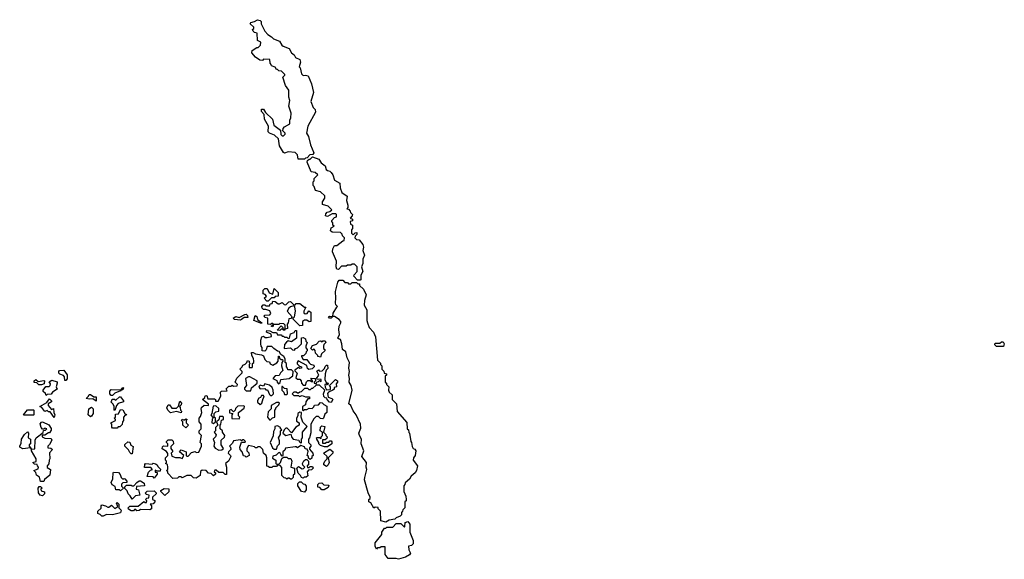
# Model space of a CAD drawing. Extents: x 2219101 to 2444320, y 201258 to 358766.
# Tile 233 of 256: x 2340678 to 2349142, y 341952 to 346589. Entities that reach past the tile are written whole.
import ezdxf

# ---------------------------------------------------------------- set-up
doc = ezdxf.new("R2010")
doc.units = 0

msp = doc.modelspace()

# ---------------------------------------------------------------- linework, layer by layer
at = {"layer": '0CON10XD'}
for points in [[(2343125, 345390), (2343071.7, 345391.7), (2343067, 345427), (2343047, 345447), (2342985, 345452.5), (2342955, 345442.5), (2342945, 345447.5), (2342911.2, 345505), (2342902.5, 345565), (2342867.3, 345597.3), (2342824.4, 345614.4), (2342813.8, 345625), (2342816.7, 345675), (2342783.3, 345735), (2342780, 345775), (2342755, 345800), (2342755, 345820), (2342775, 345820), (2342791.7, 345791.7), (2342850, 345735), (2342863, 345683), (2342919.3, 345639.3), (2342923, 345603), (2342935, 345590), (2342945, 345590), (2342960, 345605), (2342960, 345615), (2342940, 345635), (2342942.5, 345655), (2342955, 345670), (2343000, 345695), (2343000, 345725), (2343010, 345745), (2343012.5, 345785), (2342992.5, 345845), (2343000, 345895), (2342990, 345925), (2342990, 345985), (2342963, 346023), (2342940, 346095), (2342958.3, 346111.7), (2342958.3, 346118.3), (2342928.3, 346148.3), (2342905, 346150), (2342895, 346160), (2342885, 346160), (2342875, 346180), (2342841.7, 346191.7), (2342840, 346205), (2342830, 346215), (2342828.3, 346248.3), (2342775, 346250), (2342765, 346240), (2342743, 346243), (2342705, 346267.5), (2342673.3, 346305), (2342676.7, 346323.3), (2342715, 346350), (2342728.3, 346351.7), (2342748.3, 346371.7), (2342750, 346395), (2342721.7, 346411.7), (2342720, 346475), (2342695, 346480), (2342685, 346490), (2342680, 346505), (2342690, 346515), (2342690, 346525), (2342660, 346555), (2342663.6, 346566.4), (2342695, 346572.5), (2342720.7, 346589.3), (2342745, 346582.5), (2342752.5, 346575), (2342753, 346553), (2342785, 346490), (2342811.7, 346461.7), (2342843, 346443), (2342860, 346425), (2342912.5, 346405), (2342931.7, 346371.7), (2342943, 346363), (2342993, 346343), (2343013.3, 346303.3), (2343038.3, 346288.3), (2343050, 346265), (2343086.4, 346246.4), (2343092.5, 346225), (2343080, 346185), (2343090, 346175), (2343100, 346125), (2343115, 346110), (2343135, 346112.5), (2343156.4, 346106.4), (2343187, 346037), (2343202.5, 345965), (2343180, 345885), (2343200, 345835), (2343217, 345817), (2343220, 345795), (2343153.3, 345675), (2343142.5, 345615), (2343160, 345585), (2343177.5, 345515), (2343207.5, 345445), (2343198.3, 345431.7), (2343171.7, 345428.3), (2343148.3, 345401.7), (2343135, 345400), (2343125, 345390)], [(2343605, 344350), (2343581.7, 344351.7), (2343550, 344385), (2343551.7, 344398.3), (2343580, 344425), (2343580, 344465), (2343555, 344490), (2343535, 344490), (2343525, 344480), (2343495, 344480), (2343485, 344470), (2343445, 344470), (2343418.3, 344441.7), (2343403.3, 344445), (2343397.5, 344465), (2343402.5, 344515), (2343366.7, 344595), (2343370.7, 344619.3), (2343385, 344650), (2343405, 344650), (2343455, 344690), (2343468.3, 344691.7), (2343470, 344715), (2343451.7, 344731.7), (2343450, 344745), (2343435, 344760), (2343365, 344762.5), (2343350, 344775), (2343355, 344800), (2343380, 344815), (2343370, 344825), (2343370, 344845), (2343360, 344855), (2343360, 344865), (2343385, 344890), (2343400, 344895), (2343400, 344915), (2343395, 344920), (2343365, 344920), (2343325, 344897.5), (2343307.5, 344905), (2343308.3, 344921.7), (2343320, 344935), (2343345, 344940), (2343360, 344955), (2343328.3, 344988.3), (2343281.7, 345001.7), (2343280, 345025), (2343300, 345055), (2343300, 345075), (2343265, 345110), (2343221.7, 345121.7), (2343210, 345155), (2343200, 345165), (2343200, 345195), (2343210, 345205), (2343210, 345225), (2343240, 345255), (2343217, 345277), (2343183.3, 345283.3), (2343150, 345365), (2343151.7, 345378.3), (2343165, 345390), (2343175, 345390), (2343195, 345410), (2343250.7, 345390.7), (2343270.7, 345360.7), (2343303.3, 345335), (2343311.7, 345301.7), (2343322.5, 345292.5), (2343345, 345287.5), (2343356.1, 345276.1), (2343370, 345255), (2343385, 345210), (2343430, 345185), (2343432.5, 345145), (2343447.5, 345105), (2343491.7, 345071.7), (2343487.5, 345035), (2343500, 344995), (2343500, 344975), (2343490, 344965), (2343505, 344960), (2343520, 344945), (2343521.7, 344931.7), (2343537.5, 344915), (2343537, 344903), (2343520, 344885), (2343540, 344875), (2343538.3, 344861.7), (2343520, 344855), (2343521.7, 344831.7), (2343540, 344825), (2343540, 344795), (2343530, 344785), (2343530, 344755), (2343545, 344740), (2343561.7, 344758.3), (2343575, 344760), (2343577, 344743), (2343561.7, 344728.3), (2343560, 344715), (2343571.7, 344701.7), (2343596.4, 344696.4), (2343627, 344657), (2343632.5, 344635), (2343627.5, 344605), (2343642.5, 344565), (2343628.3, 344531.7), (2343627.5, 344495), (2343617.5, 344465), (2343627.5, 344425), (2343610, 344395), (2343610, 344355), (2343605, 344350)], [(2342815, 344170), (2342801.7, 344171.7), (2342780, 344195), (2342800, 344215), (2342788.3, 344228.3), (2342770, 344235), (2342770, 344265), (2342785, 344280), (2342805, 344280), (2342821.7, 344241.7), (2342855, 344230), (2342865, 344280), (2342900, 344245), (2342900, 344215), (2342875, 344210), (2342865, 344200), (2342841.7, 344198.3), (2342815, 344170)], [(2343825, 342272.5), (2343783, 342283), (2343780, 342365), (2343760, 342385), (2343758.3, 342398.3), (2343735, 342400), (2343721.7, 342391.7), (2343696.7, 342436.7), (2343680, 342445), (2343680, 342465), (2343690, 342475), (2343690, 342485), (2343673, 342523), (2343643.3, 342635), (2343643.6, 342656.4), (2343662.5, 342725), (2343657.5, 342745), (2343660, 342785), (2343618.8, 342835), (2343637.5, 342885), (2343613.3, 342943.3), (2343617.5, 342985), (2343597.5, 343015), (2343593.3, 343035), (2343611.7, 343078.3), (2343607.5, 343115), (2343570, 343195), (2343545, 343227.5), (2343523.3, 343273.3), (2343508.3, 343288.3), (2343536.7, 343405), (2343526.2, 343445), (2343508.8, 343475), (2343513.3, 343505), (2343507.5, 343535), (2343513.8, 343565), (2343506.7, 343595), (2343512.5, 343645), (2343493.3, 343685), (2343480, 343735), (2343453.3, 343755), (2343447.5, 343805), (2343435, 343840), (2343423, 343843), (2343413.8, 343853.8), (2343426.7, 343885), (2343420, 343925), (2343423.3, 343955), (2343438.8, 343985), (2343438, 343995), (2343425, 344013.8), (2343385, 344040), (2343370, 344040), (2343355, 344023.3), (2343340, 344025), (2343332.5, 344035), (2343345, 344042.5), (2343370, 344040), (2343373, 344067), (2343405, 344120), (2343410, 344125), (2343395, 344140), (2343391.2, 344155), (2343396.7, 344195), (2343393.6, 344253.6), (2343412.5, 344335), (2343425, 344350), (2343455, 344350), (2343471.7, 344331.7), (2343495, 344330), (2343505, 344320), (2343525, 344320), (2343535, 344330), (2343571.7, 344331.7), (2343585, 344320), (2343598.3, 344318.3), (2343600, 344305), (2343632.5, 344275), (2343657.5, 344225), (2343642.5, 344175), (2343640, 344135), (2343662.5, 344095), (2343662.5, 344005), (2343667.5, 343985), (2343682.5, 343945), (2343720, 343905), (2343737.5, 343865), (2343753, 343663), (2343778.3, 343638.3), (2343780, 343625), (2343790, 343615), (2343790, 343585), (2343808.3, 343568.3), (2343811.7, 343551.7), (2343830, 343545), (2343830, 343535), (2343820, 343525), (2343820, 343475), (2343830, 343465), (2343830, 343455), (2343850, 343435), (2343847.5, 343405), (2343855, 343390), (2343880, 343365), (2343880, 343325), (2343917, 343287), (2343923, 343223), (2344007, 343127), (2344010, 343075), (2344020, 343065), (2344023, 343043), (2344030, 343035), (2344040, 342965), (2344047, 342957), (2344053, 342923), (2344060, 342905), (2344075, 342900), (2344082.5, 342885), (2344076.4, 342843.6), (2344062.5, 342825), (2344060, 342805), (2344097, 342757), (2344090, 342715), (2344077.5, 342695), (2344043.6, 342666.4), (2344029.3, 342640.7), (2343991.7, 342608.3), (2343990, 342595), (2343980, 342585), (2343980, 342535), (2343996.4, 342496.4), (2344000, 342465), (2344000, 342455), (2343990, 342445), (2343990, 342395), (2343971.7, 342378.3), (2343970, 342365), (2343960, 342355), (2343960, 342335), (2343948.3, 342321.7), (2343915, 342310), (2343901.7, 342298.3), (2343855, 342287.5), (2343825, 342272.5)], [(2342955, 343920), (2342941.7, 343921.7), (2342940, 343930), (2342925, 343930), (2342915, 343920), (2342892.5, 343922.5), (2342925, 343960), (2342940, 343945), (2342940, 343930), (2342960, 343930), (2342960, 343965), (2342947, 343977), (2342915, 343980), (2342905, 343970), (2342860, 343970), (2342855, 343950), (2342840, 343955), (2342860, 343970), (2342855, 343980), (2342845, 343980), (2342835, 343970), (2342811.7, 343971.7), (2342810, 344025), (2342785, 344030), (2342780, 344045), (2342785, 344050), (2342827, 344053), (2342837.5, 344065), (2342828.3, 344088.3), (2342795, 344100), (2342775, 344100), (2342761.7, 344111.7), (2342760, 344125), (2342771.7, 344138.3), (2342785, 344140), (2342795, 344130), (2342825, 344130), (2342831.7, 344148.3), (2342848.3, 344151.7), (2342855, 344170), (2342875, 344167.5), (2342898.3, 344148.3), (2342911.7, 344148.3), (2342935, 344160), (2342951.7, 344141.7), (2342965, 344140), (2342990, 344165), (2343005, 344167.5), (2343035, 344140), (2343045, 344140), (2343055, 344150), (2343085, 344150), (2343125, 344120), (2343138.3, 344118.3), (2343120, 344085), (2343121.7, 344071.7), (2343133, 344063), (2343150, 344065), (2343163, 344087), (2343180, 344075), (2343180, 343995), (2343165, 343992.5), (2343147, 344007), (2343125, 344007.5), (2343107.5, 343995), (2343108.3, 343961.7), (2343085, 343960), (2343030, 344015), (2343030, 344025), (2343040, 344035), (2343047.5, 344085), (2343041.7, 344121.7), (2343035, 344130), (2343007, 344123), (2342990.7, 344109.3), (2342977.5, 344085), (2343020, 344035), (2343008.3, 344021.7), (2342991.7, 344018.3), (2342986.7, 343985), (2342978.3, 343971.7), (2342980, 343935), (2342960, 343930), (2342955, 343920)], [(2342575, 344007.5), (2342525, 344012.5), (2342512.5, 344025), (2342535, 344040), (2342565, 344030), (2342613, 344057), (2342625, 344057.5), (2342637, 344047), (2342638.3, 344031.7), (2342608.3, 344031.7), (2342585, 344012.5), (2342575, 344007.5)], [(2342755, 343980), (2342690, 344005), (2342701.7, 344048.3), (2342715, 344040), (2342721.7, 344011.7), (2342760, 343985), (2342755, 343980)], [(2343005, 342640), (2342995, 342650), (2342985, 342650), (2342975, 342640), (2342965, 342650), (2342951.7, 342651.7), (2342931.7, 342671.7), (2342931.7, 342741.7), (2342918.3, 342758.3), (2342895, 342760), (2342885, 342750), (2342855, 342750), (2342845, 342740), (2342825, 342740), (2342815, 342750), (2342801.7, 342751.7), (2342802.5, 342825), (2342797.5, 342845), (2342772.5, 342865), (2342766.7, 342896.7), (2342745, 342920), (2342725, 342920), (2342715, 342910), (2342705, 342910), (2342695, 342920), (2342645, 342930), (2342630, 342905), (2342630, 342885), (2342646.7, 342866.7), (2342650, 342845), (2342625, 342830), (2342615, 342840), (2342601.7, 342841.7), (2342590, 342875), (2342572.5, 342895), (2342570, 342915), (2342585, 342960), (2342615, 342960), (2342620, 342965), (2342605, 342980), (2342595, 342980), (2342585, 342970), (2342575, 342980), (2342515, 342970), (2342508.3, 342951.7), (2342480, 342925), (2342490, 342915), (2342492.5, 342895), (2342472.5, 342875), (2342470, 342865), (2342490, 342845), (2342492.5, 342835), (2342473, 342797), (2342447.5, 342775), (2342456.7, 342745), (2342455, 342680), (2342445, 342680), (2342427, 342697), (2342388.3, 342698.3), (2342367, 342717), (2342355, 342717.5), (2342350, 342705), (2342360, 342695), (2342360, 342685), (2342345, 342670), (2342325, 342690), (2342301.7, 342691.7), (2342280, 342715), (2342245, 342717.5), (2342233, 342707), (2342228.3, 342671.7), (2342195, 342650), (2342173, 342653), (2342151.7, 342671.7), (2342115, 342672.5), (2342075, 342652.5), (2342065, 342660), (2342045, 342660), (2342035, 342650), (2341995, 342647.5), (2341951.7, 342691.7), (2341950, 342705), (2341940, 342715), (2341950, 342725), (2341952.5, 342745), (2341948.3, 342768.3), (2341930, 342775), (2341940, 342785), (2341940, 342795), (2341930, 342805), (2341930, 342825), (2341950, 342845), (2341951.7, 342861.7), (2341939.3, 342879.3), (2341901.7, 342901.7), (2341905, 342920), (2341915, 342927.5), (2341950, 342925), (2341950, 342945), (2341940, 342955), (2341940, 342965), (2341955, 342980), (2341985, 342980), (2341997, 342967), (2342000, 342945), (2341978.3, 342921.7), (2341977.5, 342905), (2341990, 342885), (2341990, 342875), (2341980, 342865), (2341985, 342840), (2342018.3, 342828.3), (2342055, 342827.5), (2342075, 342820), (2342087.5, 342845), (2342052.5, 342875), (2342065, 342892.5), (2342110, 342875), (2342110, 342845), (2342115, 342840), (2342125, 342840), (2342155, 342870), (2342185, 342880), (2342195, 342870), (2342218.3, 342871.7), (2342240, 342925), (2342240, 342945), (2342230, 342955), (2342240, 343015), (2342220, 343035), (2342220, 343055), (2342236.4, 343073.6), (2342237.5, 343115), (2342220, 343135), (2342220, 343165), (2342231.7, 343178.3), (2342242.5, 343215), (2342237.5, 343245), (2342241.7, 343258.3), (2342263, 343277), (2342300, 343275), (2342300, 343285), (2342250, 343325), (2342268.3, 343341.7), (2342271.7, 343358.3), (2342285, 343360), (2342295, 343330), (2342351.7, 343331.7), (2342360, 343325), (2342361.7, 343311.7), (2342385, 343310), (2342407, 343353), (2342402.5, 343387.5), (2342411.7, 343398.3), (2342460, 343400), (2342451.7, 343418.3), (2342475, 343440), (2342495, 343440), (2342505, 343450), (2342515, 343440), (2342548.3, 343441.7), (2342550, 343455), (2342530, 343475), (2342545, 343510), (2342590, 343555), (2342590, 343565), (2342570, 343585), (2342590, 343605), (2342595, 343620), (2342615, 343630), (2342630, 343645), (2342635, 343660), (2342650, 343655), (2342650, 343645), (2342660, 343635), (2342650, 343625), (2342651.7, 343601.7), (2342675, 343600), (2342680, 343605), (2342680, 343635), (2342690, 343645), (2342690, 343655), (2342687, 343677), (2342672.5, 343705), (2342671.7, 343728.3), (2342685, 343730), (2342705, 343717.5), (2342755, 343710), (2342775, 343700), (2342785, 343670), (2342803.3, 343653.3), (2342825, 343650), (2342831.7, 343631.7), (2342855, 343620), (2342889.3, 343640.7), (2342900, 343655), (2342901.7, 343698.3), (2342908.3, 343698.3), (2342911.7, 343681.7), (2342925, 343670), (2342938.3, 343668.3), (2342940, 343655), (2342930, 343645), (2342927.5, 343615), (2342940, 343575), (2342920, 343555), (2342908.3, 343531.7), (2342875, 343530), (2342852.5, 343505), (2342888.3, 343488.3), (2342890, 343475), (2342901.7, 343461.7), (2342918.3, 343471.7), (2342921.7, 343498.3), (2342995, 343507.5), (2343025, 343530), (2343030, 343565), (2343015, 343580), (2342981.7, 343581.7), (2342980, 343595), (2342970, 343605), (2342970, 343635), (2342960, 343645), (2342960, 343675), (2342947.5, 343695), (2342921.7, 343711.7), (2342908.3, 343738.3), (2342895, 343740), (2342863, 343763), (2342845, 343780), (2342805, 343780), (2342797, 343753), (2342785, 343740), (2342762.5, 343742.5), (2342761.7, 343771.7), (2342752.5, 343785), (2342750, 343805), (2342750, 343835), (2342760, 343865), (2342775, 343870), (2342788.3, 343858.3), (2342805, 343857.5), (2342841.7, 343868.3), (2342838.3, 343888.3), (2342805, 343900), (2342800, 343905), (2342801.7, 343918.3), (2342827, 343917), (2342855, 343900), (2342885, 343900), (2342895, 343880), (2342925, 343880), (2342935, 343870), (2342945, 343870), (2342955, 343860), (2342975, 343860), (2342985, 343850), (2342997, 343853), (2343005, 343890), (2343038.3, 343901.7), (2343045, 343920), (2343058.3, 343918.3), (2343058.3, 343851.7), (2343015, 343820), (2342985, 343830), (2342970.7, 343819.3), (2342953, 343797), (2342950, 343765), (2343005, 343770), (2343021.7, 343751.7), (2343040, 343750), (2343050, 343765), (2343065, 343770), (2343100, 343805), (2343100, 343855), (2343115, 343857.5), (2343135, 343847.5), (2343138.3, 343828.3), (2343150, 343815), (2343137.5, 343785), (2343138.3, 343768.3), (2343150, 343755), (2343150, 343745), (2343140, 343735), (2343138.3, 343721.7), (2343118.3, 343701.7), (2343100, 343700), (2343100, 343695), (2343115, 343670), (2343145, 343670), (2343165, 343640), (2343178.3, 343628.3), (2343205, 343620), (2343210, 343605), (2343191.7, 343588.3), (2343162.5, 343582.5), (2343152.5, 343592.5), (2343146.7, 343616.7), (2343073, 343657), (2343062.5, 343645), (2343063, 343633), (2343081.7, 343611.7), (2343100, 343605), (2343100, 343595), (2343085, 343592.5), (2343075, 343600), (2343041.7, 343578.3), (2343041.7, 343571.7), (2343061.7, 343551.7), (2343051.7, 343511.7), (2343065, 343500), (2343085, 343500), (2343097, 343487), (2343100, 343465), (2343115, 343450), (2343135, 343450), (2343143, 343477), (2343155, 343490), (2343175, 343490), (2343185, 343480), (2343198.3, 343481.7), (2343181.7, 343508.3), (2343217, 343507), (2343220, 343485), (2343210, 343475), (2343210, 343465), (2343225, 343460), (2343231.7, 343478.3), (2343245, 343480), (2343255, 343490), (2343270, 343480), (2343268.3, 343498.3), (2343235, 343500), (2343230, 343505), (2343250, 343535), (2343231.7, 343568.3), (2343245, 343580), (2343255, 343570), (2343278.3, 343571.7), (2343298.3, 343591.7), (2343305, 343610), (2343315, 343620), (2343325, 343620), (2343327, 343593), (2343311.7, 343578.3), (2343302.5, 343547.5), (2343301.7, 343498.3), (2343311.7, 343471.7), (2343330, 343465), (2343325, 343450), (2343315, 343460), (2343300, 343455), (2343303, 343433), (2343315, 343410), (2343348.3, 343411.7), (2343350, 343435), (2343340, 343445), (2343391.7, 343498.3), (2343410, 343485), (2343410, 343475), (2343398.3, 343461.7), (2343400, 343435), (2343381.7, 343428.3), (2343380, 343415), (2343370, 343405), (2343331.7, 343388.3), (2343322.5, 343377.5), (2343330, 343345), (2343360, 343335), (2343370, 343325), (2343355, 343300), (2343341.7, 343301.7), (2343320, 343325), (2343318.3, 343338.3), (2343305, 343340), (2343291.7, 343351.7), (2343290, 343375), (2343300, 343405), (2343255, 343450), (2343225, 343450), (2343195, 343420), (2343185, 343420), (2343175, 343410), (2343165, 343410), (2343155, 343420), (2343125, 343420), (2343098.3, 343391.7), (2343085, 343390), (2343075, 343380), (2343065, 343380), (2343055, 343390), (2343035, 343390), (2343020, 343375), (2343035, 343360), (2343075, 343360), (2343082.5, 343352.5), (2343105, 343360), (2343135, 343347.5), (2343168.3, 343348.3), (2343168.3, 343331.7), (2343155, 343330), (2343137.5, 343305), (2343135, 343280), (2343110, 343265), (2343110, 343235), (2343115, 343230), (2343125, 343240), (2343145, 343240), (2343165, 343250), (2343191.7, 343248.3), (2343207, 343263), (2343211.7, 343278.3), (2343245, 343280), (2343265, 343300), (2343278.3, 343298.3), (2343291.7, 343281.7), (2343317, 343267), (2343317.5, 343215), (2343301.7, 343198.3), (2343290, 343165), (2343285, 343160), (2343262.5, 343162.5), (2343245, 343180), (2343225, 343180), (2343205, 343160), (2343180, 343115), (2343181.7, 343038.3), (2343170, 342995), (2343160, 342985), (2343160, 342955), (2343180, 342935), (2343180, 342925), (2343168.3, 342911.7), (2343168.3, 342898.3), (2343197.5, 342865), (2343200, 342845), (2343190, 342835), (2343188.3, 342821.7), (2343175, 342810), (2343161.7, 342821.7), (2343160, 342835), (2343150, 342845), (2343157.5, 342877.5), (2343148.3, 342898.3), (2343131.7, 342901.7), (2343125, 342920), (2343095, 342930), (2343065, 342910), (2343055, 342920), (2343045, 342920), (2342961.7, 342908.3), (2342958.3, 342891.7), (2342940, 342875), (2342940, 342845), (2342935, 342840), (2342921.7, 342851.7), (2342915, 342870), (2342901.7, 342868.3), (2342881.7, 342848.3), (2342855, 342840), (2342851.7, 342821.7), (2342880, 342805), (2342880, 342775), (2342885, 342770), (2342908.3, 342771.7), (2342920, 342785), (2342931.7, 342818.3), (2342945, 342830), (2342975, 342830), (2342985, 342820), (2343008.3, 342818.3), (2343017.5, 342795), (2343010, 342745), (2343040, 342735), (2343040, 342685), (2343030, 342675), (2343030, 342655), (2343015, 342642.5), (2343005, 342640)], [(2343265, 343690), (2343240, 343695), (2343240, 343705), (2343220, 343725), (2343217, 343747), (2343208.3, 343758.3), (2343195, 343750), (2343180, 343765), (2343195, 343790), (2343228.3, 343801.7), (2343251.7, 343828.3), (2343265, 343830), (2343277.5, 343822.5), (2343285, 343830), (2343305, 343830), (2343310, 343815), (2343293, 343797), (2343290, 343785), (2343290, 343765), (2343300, 343755), (2343300, 343745), (2343271.7, 343718.3), (2343265, 343690)], [(2349075, 343780), (2349060, 343795), (2349060, 343805), (2349065, 343810), (2349105, 343810), (2349118.3, 343821.7), (2349131.7, 343821.7), (2349142.5, 343805), (2349135, 343782.5), (2349075, 343780)], [(2341075, 343490), (2341065, 343490), (2341061.7, 343521.7), (2341053, 343533), (2341023, 343543), (2341013, 343553), (2341013, 343567), (2341020, 343575), (2341057, 343577), (2341087, 343537), (2341087, 343503), (2341075, 343490)], [(2342665, 343400), (2342670, 343425), (2342720, 343465), (2342720, 343485), (2342655, 343520), (2342645, 343520), (2342620, 343505), (2342627.5, 343445), (2342610, 343425), (2342610, 343415), (2342625, 343400), (2342665, 343400)], [(2340865, 343452.5), (2340843, 343453), (2340825, 343470), (2340801.7, 343471.7), (2340802.5, 343485), (2340815, 343497.5), (2340835, 343480), (2340885, 343490), (2340890, 343485), (2340888.3, 343461.7), (2340865, 343452.5)], [(2340905, 343360), (2340898.3, 343378.3), (2340880, 343395), (2340880, 343405), (2340902.5, 343437.5), (2340931.7, 343438.3), (2340940, 343445), (2340941.7, 343461.7), (2340931.7, 343478.3), (2340955, 343492.5), (2340998.3, 343478.3), (2341000, 343465), (2340990, 343435), (2341000, 343415), (2340960, 343390), (2340948.3, 343371.7), (2340915, 343370), (2340905, 343360)], [(2341475, 343360), (2341465, 343360), (2341452.5, 343375), (2341453.6, 343396.4), (2341465, 343412.5), (2341550, 343410), (2341565, 343430), (2341570, 343425), (2341565, 343410), (2341550, 343410), (2341545, 343400), (2341495, 343380), (2341475, 343360)], [(2342845, 343360), (2342860, 343375), (2342857.5, 343405), (2342848.3, 343428.3), (2342825, 343450), (2342785, 343460), (2342775, 343440), (2342745, 343450), (2342735, 343440), (2342733, 343433), (2342745, 343417.5), (2342785, 343420), (2342795, 343410), (2342808.3, 343408.3), (2342825, 343370), (2342835, 343360), (2342845, 343360)], [(2342975, 343370), (2342980, 343375), (2342978.3, 343418.3), (2342955, 343420), (2342938.3, 343438.3), (2342931.7, 343438.3), (2342930, 343405), (2342948.3, 343388.3), (2342955, 343370), (2342975, 343370)], [(2341335, 343310), (2341305, 343330), (2341275, 343327.5), (2341250, 343335), (2341270, 343355), (2341275, 343370), (2341285, 343370), (2341315, 343350), (2341335, 343350), (2341335, 343310)], [(2341495, 343230), (2341490, 343235), (2341490, 343265), (2341480, 343285), (2341460, 343305), (2341470, 343315), (2341471.7, 343328.3), (2341491.7, 343328.3), (2341505, 343320), (2341535, 343350), (2341545, 343350), (2341570, 343315), (2341570, 343305), (2341525, 343290), (2341510, 343275), (2341495, 343230)], [(2342745, 343282.5), (2342760, 343295), (2342770, 343335), (2342780, 343345), (2342775, 343360), (2342755, 343360), (2342748.3, 343341.7), (2342733.6, 343336.4), (2342723, 343317), (2342723, 343303), (2342745, 343282.5)], [(2340975, 343170), (2340938.3, 343218.3), (2340925, 343220), (2340915, 343230), (2340893, 343223), (2340868.3, 343258.3), (2340850, 343265), (2340910, 343300), (2340935, 343330), (2340950, 343315), (2340950, 343305), (2340921.7, 343288.3), (2340923, 343273), (2340950, 343240), (2340968.3, 343248.3), (2340970, 343215), (2340980, 343195), (2340975, 343170)], [(2341285, 343177.5), (2341267.5, 343195), (2341273.3, 343245), (2341295, 343260), (2341310, 343245), (2341310, 343205), (2341295, 343182.5), (2341285, 343177.5)], [(2342065, 343210), (2342025, 343222.5), (2341975, 343210), (2341950, 343235), (2341942.5, 343255), (2341955, 343280), (2341965, 343280), (2341985, 343250), (2342025, 343250), (2342041.7, 343268.3), (2342055, 343310), (2342067.5, 343295), (2342065, 343280), (2342050, 343265), (2342057, 343257), (2342060, 343235), (2342070, 343225), (2342065, 343210)], [(2342345, 343120), (2342360, 343135), (2342360, 343165), (2342350, 343175), (2342350, 343205), (2342365, 343220), (2342390, 343225), (2342388.3, 343248.3), (2342365, 343270), (2342341.7, 343268.3), (2342330, 343205), (2342320, 343195), (2342340, 343165), (2342333, 343157), (2342330, 343125), (2342345, 343120)], [(2342565, 343160), (2342570, 343175), (2342560, 343185), (2342560, 343215), (2342608.3, 343251.7), (2342610, 343265), (2342605, 343270), (2342553, 343267), (2342531.7, 343248.3), (2342530, 343235), (2342515, 343220), (2342495, 343240), (2342480, 343235), (2342481.7, 343211.7), (2342510, 343205), (2342500, 343195), (2342501.7, 343161.7), (2342565, 343160)], [(2342835, 343150), (2342851.7, 343168.3), (2342870, 343175), (2342870, 343235), (2342880, 343245), (2342880, 343255), (2342905, 343280), (2342910, 343295), (2342905, 343300), (2342885, 343300), (2342840, 343275), (2342840, 343245), (2342815, 343220), (2342807.5, 343175), (2342825, 343150), (2342835, 343150)], [(2340795, 343190), (2340715, 343190), (2340710, 343195), (2340743.9, 343236.1), (2340795, 343237.5), (2340800, 343235), (2340800, 343195), (2340795, 343190)], [(2341515, 343080), (2341475, 343080), (2341468.3, 343088.3), (2341470, 343115), (2341460, 343125), (2341500, 343145), (2341500, 343155), (2341490, 343165), (2341500, 343175), (2341501.7, 343198.3), (2341528.3, 343201.7), (2341545, 343240), (2341565, 343237.5), (2341580, 343205), (2341600, 343195), (2341585, 343190), (2341570, 343175), (2341570, 343145), (2341560, 343135), (2341558.3, 343111.7), (2341538.3, 343091.7), (2341525, 343090), (2341515, 343080)], [(2342388.3, 342891.7), (2342415, 342892.5), (2342430, 342905), (2342410, 342935), (2342410, 342975), (2342438.3, 343001.7), (2342440, 343015), (2342420, 343045), (2342420, 343055), (2342400, 343075), (2342400, 343105), (2342407, 343113), (2342411.7, 343148.3), (2342430, 343155), (2342430, 343175), (2342425, 343180), (2342395, 343180), (2342388.3, 343151.7), (2342370, 343135), (2342380, 343105), (2342360, 343085), (2342360, 343055), (2342350, 343045), (2342367, 343023), (2342360, 343005), (2342340, 342985), (2342352.5, 342955), (2342347.5, 342925), (2342357, 342907), (2342388.3, 342891.7)], [(2343095, 342950), (2343100, 342955), (2343100, 342985), (2343110, 342995), (2343110, 343045), (2343150, 343095), (2343111.7, 343131.7), (2343097.5, 343175), (2343100, 343215), (2343085, 343217.5), (2343070, 343205), (2343070, 343185), (2343057.5, 343165), (2343058.3, 343138.3), (2343080, 343125), (2343080, 343105), (2343051.7, 343088.3), (2343015, 343040), (2342978.3, 343078.3), (2342965, 343080), (2342950, 343065), (2342940, 343035), (2342965, 343017.5), (2343008.3, 343028.3), (2343018.3, 342998.3), (2343030, 342985), (2343077, 342977), (2343080, 342965), (2343095, 342950)], [(2340885, 342620), (2340855, 342620), (2340848.3, 342658.3), (2340822.5, 342675), (2340817, 342697), (2340800, 342715), (2340835, 342730), (2340840, 342745), (2340830, 342755), (2340828.3, 342768.3), (2340805, 342770), (2340790, 342785), (2340818.3, 342791.7), (2340820, 342815), (2340780, 342885), (2340780, 342900), (2340770, 342910), (2340705, 342902.5), (2340680, 342915), (2340677.5, 342925), (2340689.3, 342950.7), (2340692.5, 342985), (2340717.5, 343025), (2340745, 343047.5), (2340752.5, 343035), (2340750, 342995), (2340770, 342985), (2340770, 342945), (2340760, 342935), (2340760, 342925), (2340780, 342900), (2340808.3, 342901.7), (2340810, 342975), (2340820, 342995), (2340878.3, 343041.7), (2340881.7, 343058.3), (2340898.3, 343061.7), (2340910, 343075), (2340895, 343080), (2340885, 343070), (2340875, 343070), (2340863.3, 343085), (2340853.6, 343116.4), (2340865, 343130), (2340875, 343132.5), (2340928.3, 343108.3), (2340947, 343077), (2340947, 343063), (2340935, 343040), (2340925, 343040), (2340895, 343020), (2340871.7, 343018.3), (2340870, 343005), (2340895, 342992.5), (2340949.3, 342989.3), (2340952.5, 342975), (2340935, 342940), (2340920, 342925), (2340920, 342910), (2340945, 342907.5), (2340960, 342895), (2340933, 342867), (2340937.5, 342815), (2340930, 342805), (2340927, 342773), (2340912.5, 342755), (2340915, 342740), (2340942.5, 342725), (2340937.5, 342675), (2340891.7, 342638.3), (2340885, 342620)], [(2342105, 343082.5), (2342080, 343105), (2342080, 343135), (2342070, 343145), (2342073, 343157), (2342085, 343150), (2342095, 343150), (2342105, 343160), (2342117.5, 343155), (2342110, 343145), (2342110, 343125), (2342130, 343105), (2342105, 343082.5)], [(2342885, 342900), (2342893, 342927), (2342910, 342945), (2342911.7, 342971.7), (2342902.5, 342997.5), (2342920, 343025), (2342920, 343055), (2342930, 343065), (2342920, 343075), (2342920, 343085), (2342895, 343100), (2342870, 343095), (2342870, 343075), (2342858.3, 343051.7), (2342857, 343013), (2342830, 342955), (2342850.7, 342910.7), (2342865, 342900), (2342885, 342900)], [(2343298.3, 342918.3), (2343265, 342930), (2343250, 342945), (2343250, 342955), (2343232.5, 342985), (2343230, 342995), (2343235, 343000), (2343255, 343000), (2343268.3, 342991.7), (2343270, 343005), (2343280, 343015), (2343280, 343045), (2343260, 343055), (2343263, 343087), (2343275, 343100), (2343300, 343095), (2343290, 343045), (2343310, 343025), (2343310, 343015), (2343320, 343005), (2343318.3, 342991.7), (2343305, 342980), (2343281.7, 342978.3), (2343281.7, 342951.7), (2343305, 342950), (2343315, 342960), (2343335, 342960), (2343345, 342970), (2343355, 342970), (2343361.7, 342961.7), (2343360, 342945), (2343325, 342920), (2343298.3, 342918.3)], [(2341645, 342860), (2341635, 342860), (2341625, 342870), (2341613, 342893), (2341582.5, 342925), (2341581.7, 342938.3), (2341608.3, 342961.7), (2341625, 342960), (2341633.3, 342933.3), (2341651.7, 342921.7), (2341645, 342860)], [(2343315, 342750), (2343293.6, 342763.6), (2343292.5, 342775), (2343300, 342795), (2343320, 342815), (2343320, 342835), (2343290, 342865), (2343345, 342897.5), (2343368.3, 342878.3), (2343370, 342865), (2343330, 342825), (2343337.5, 342785), (2343330, 342765), (2343315, 342750)], [(2341835, 342650), (2341825, 342660), (2341772.5, 342665), (2341785, 342700), (2341801.7, 342718.3), (2341820, 342725), (2341805, 342740), (2341751.7, 342741.7), (2341753.6, 342766.4), (2341760, 342775), (2341815, 342770), (2341825, 342777.5), (2341845, 342772.5), (2341860, 342765), (2341865, 342750), (2341887, 342727), (2341885, 342710), (2341855, 342710), (2341841.7, 342718.3), (2341841.7, 342701.7), (2341858.3, 342698.3), (2341860, 342685), (2341835, 342650)], [(2343115, 342650), (2343100, 342655), (2343093, 342673), (2343073, 342693), (2343060, 342735), (2343075, 342750), (2343105, 342730), (2343118.3, 342731.7), (2343130, 342745), (2343111.7, 342761.7), (2343110, 342775), (2343121.7, 342798.3), (2343135, 342810), (2343145, 342810), (2343160, 342795), (2343160, 342765), (2343150, 342755), (2343151.7, 342741.7), (2343165, 342740), (2343175, 342750), (2343195, 342750), (2343200, 342735), (2343185, 342720), (2343161.7, 342718.3), (2343150, 342705), (2343155, 342670), (2343141.7, 342658.3), (2343123, 342657), (2343115, 342650)], [(2341545, 342540), (2341535, 342550), (2341505, 342550), (2341498.3, 342578.3), (2341471.7, 342591.7), (2341463, 342613), (2341477.5, 342645), (2341480, 342695), (2341485, 342700), (2341528.3, 342698.3), (2341541.7, 342681.7), (2341550, 342655), (2341565, 342640), (2341573, 342647), (2341580, 342645), (2341597.5, 342625), (2341598.3, 342611.7), (2341565, 342610), (2341553, 342597), (2341551.7, 342581.7), (2341570, 342565), (2341545, 342540)], [(2341645, 342470), (2341628.3, 342498.3), (2341610, 342515), (2341601.7, 342541.7), (2341581.7, 342561.7), (2341580, 342575), (2341595, 342590), (2341635, 342590), (2341643, 342583), (2341657.5, 342582.5), (2341685, 342612.5), (2341705, 342627.5), (2341715, 342627.5), (2341746.4, 342606.4), (2341750, 342585), (2341681.7, 342578.3), (2341680, 342555), (2341698.3, 342548.3), (2341710, 342505), (2341671.7, 342498.3), (2341645, 342470)], [(2343125, 342530), (2343100, 342535), (2343070, 342585), (2343070, 342605), (2343083, 342617), (2343098.3, 342618.3), (2343115, 342600), (2343128.3, 342598.3), (2343141.7, 342581.7), (2343141.7, 342548.3), (2343125, 342530)], [(2343295, 342550), (2343275, 342550), (2343258.3, 342568.3), (2343241.7, 342571.7), (2343240, 342595), (2343253, 342607), (2343275, 342610), (2343293, 342593), (2343335, 342590), (2343329.3, 342570.7), (2343295, 342550)], [(2340875, 342497.5), (2340853.6, 342503.6), (2340840, 342525), (2340837.5, 342565), (2340845, 342577.5), (2340857, 342577), (2340870, 342565), (2340860, 342555), (2340861.7, 342541.7), (2340891.7, 342531.7), (2340890, 342515), (2340875, 342497.5)], [(2341685, 342370), (2341675, 342380), (2341665, 342380), (2341655, 342370), (2341635, 342370), (2341613.6, 342383.6), (2341610, 342395), (2341625, 342410), (2341695, 342410), (2341745, 342450), (2341755, 342440), (2341768.3, 342441.7), (2341770, 342455), (2341760, 342465), (2341771.7, 342478.3), (2341788.3, 342481.7), (2341790, 342505), (2341765, 342510), (2341760, 342525), (2341773.3, 342536.7), (2341835, 342540), (2341850, 342525), (2341850, 342515), (2341820, 342485), (2341820, 342465), (2341838.3, 342458.3), (2341840, 342445), (2341825, 342430), (2341800, 342425), (2341811.7, 342411.7), (2341810, 342385), (2341795, 342377.5), (2341715, 342380), (2341705, 342372.5), (2341685, 342370)], [(2341925, 342500), (2341890, 342535), (2341890, 342545), (2341918.3, 342561.7), (2341958.3, 342558.3), (2341958.3, 342531.7), (2341925, 342500)], [(2341395, 342322.5), (2341383, 342323), (2341368.3, 342338.3), (2341350, 342345), (2341350, 342365), (2341377.5, 342392.5), (2341378.3, 342411.7), (2341385, 342420), (2341415, 342413.3), (2341435, 342400), (2341445, 342400), (2341467, 342417), (2341495, 342390), (2341520, 342405), (2341510, 342435), (2341515, 342440), (2341530, 342425), (2341530, 342395), (2341550, 342375), (2341545, 342352.5), (2341475, 342333.3), (2341425, 342337.5), (2341395, 342322.5)], [(2343935, 341952.5), (2343915, 341960), (2343845, 341960), (2343820, 341995), (2343818.3, 342058.3), (2343785, 342060), (2343775, 342050), (2343755, 342050), (2343745, 342040), (2343732.5, 342065), (2343732.5, 342095), (2343790, 342165), (2343790, 342185), (2343815, 342220), (2343825, 342220), (2343835, 342230), (2343885, 342230), (2343915, 342260), (2343955, 342260), (2343985, 342230), (2343990, 342235), (2343991.7, 342268.3), (2344015, 342277.5), (2344032.5, 342255), (2344032.5, 342185), (2344060, 342115), (2344060, 342085), (2344045, 342070), (2344020, 342065), (2344023, 342033), (2344037.5, 342005), (2344028.3, 341991.7), (2343995, 341970), (2343935, 341952.5)]]:
    msp.add_lwpolyline(points, dxfattribs=at)

doc.saveas('drawing.dxf')
